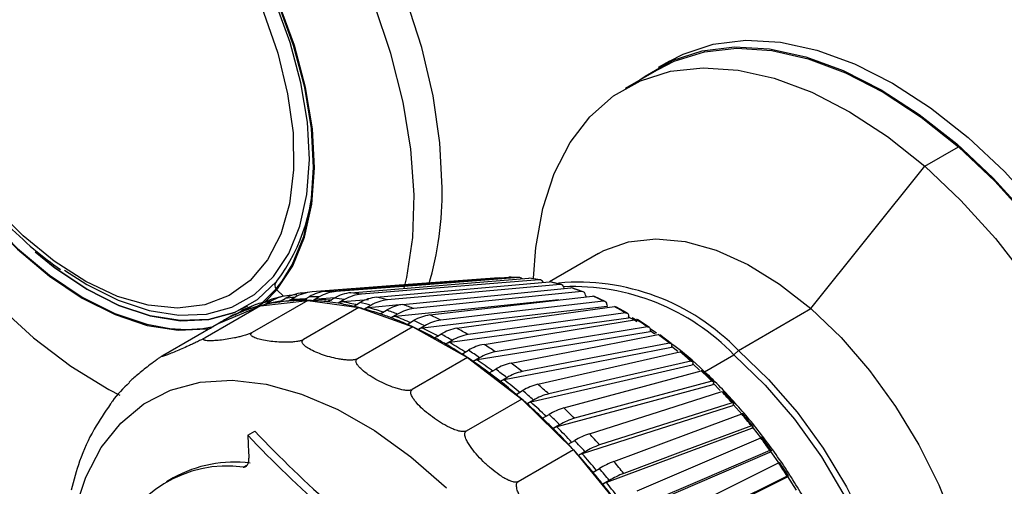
# Model space of a CAD drawing. Header units: millimetres. Extents: x 0 to 838, y 0 to 648.
# Tile 47 of 59: x 699 to 729, y 367 to 382. Entities that reach past the tile are written whole.
import ezdxf

# ---------------------------------------------------------------- set-up
doc = ezdxf.new("R2010")
doc.units = ezdxf.units.MM
doc.header["$LTSCALE"] = 3

msp = doc.modelspace()

# ---------------------------------------------------------------- linework, layer by layer
for p, q in [((718.954978, 380.396157), (718.601425, 380.192055)), ((718.626823, 380.14806), (717.566162, 379.535753)), ((726.997208, 377.088677), (728.057868, 377.700984)), ((723.407975, 372.608371), (726.997208, 377.088677)), ((716.722037, 374.343173), (715.178893, 373.452335)), ((714.888991, 373.513545), (714.542713, 373.561699)), ((706.147117, 372.795631), (706.576835, 373.229251)), ((706.576835, 373.229251), (706.766128, 373.473465)), ((715.561256, 373.362359), (715.206522, 373.451372)), ((715.646819, 373.251947), (715.648105, 373.24595)), ((716.245917, 373.134736), (715.885282, 373.263625)), ((706.219853, 372.808241), (706.599704, 373.198796)), ((706.804373, 372.995821), (706.436822, 372.902086)), ((706.599704, 373.198796), (706.810152, 372.997083)), ((706.655826, 372.810809), (706.858036, 372.927542)), ((707.161785, 372.961127), (706.959575, 372.844394)), ((707.221391, 373.041225), (706.984717, 373.022677)), ((707.502502, 372.918178), (707.134381, 372.890179)), ((707.408932, 372.864162), (707.611142, 372.980895)), ((707.929504, 372.974678), (707.727294, 372.857945)), ((708.418045, 372.943361), (707.862164, 372.900619)), ((708.196013, 372.820249), (708.398223, 372.936982)), ((716.313437, 373.030518), (716.321068, 372.979837)), ((716.938119, 372.832857), (716.574131, 373.000427)), ((706.084915, 372.699172), (704.342404, 371.693242)), ((704.778272, 372.151942), (706.084915, 372.699172)), ((705.744087, 372.643519), (705.541877, 372.526786)), ((705.96963, 372.676299), (705.586486, 372.548294)), ((705.936298, 372.734834), (705.586647, 372.588387)), ((705.677477, 372.689508), (705.678097, 372.689866)), ((707.567427, 372.863091), (705.824916, 371.857161)), ((705.942426, 372.660595), (706.144637, 372.777329)), ((706.084915, 372.699172), (707.567427, 372.863091)), ((706.43146, 372.85046), (706.22925, 372.733726)), ((706.704618, 372.838975), (706.318836, 372.76925)), ((709.180762, 372.638718), (707.438251, 371.632787)), ((707.567427, 372.863091), (709.180762, 372.638718)), ((708.728775, 372.891011), (708.526565, 372.774277)), ((709.47865, 372.883516), (708.659607, 372.817099)), ((709.011077, 372.679404), (709.213287, 372.796137)), ((709.180762, 372.638718), (710.8759, 372.032869)), ((709.553515, 372.710761), (709.351305, 372.594028)), ((710.563596, 372.733387), (709.482456, 372.637219)), ((716.989851, 372.73572), (716.995032, 372.673635)), ((717.632987, 372.459315), (717.268209, 372.664153)), ((721.127555, 371.291913), (723.407975, 372.608371)), ((705.104898, 372.34188), (704.902688, 372.225146)), ((705.274162, 372.414665), (705.476372, 372.531398)), ((709.847923, 372.442698), (710.050133, 372.559432)), ((710.397446, 372.435301), (710.195236, 372.318568)), ((717.648655, 372.362588), (717.925451, 372.197335)), ((717.670914, 372.369798), (717.671615, 372.310002)), ((717.942668, 372.228424), (717.782169, 372.318395)), ((704.778272, 372.151942), (703.035761, 371.146012)), ((710.8759, 372.032869), (709.133389, 371.026939)), ((710.700181, 372.111935), (710.902391, 372.228668)), ((710.8759, 372.032869), (712.601335, 371.063955)), ((711.254147, 372.066727), (711.051937, 371.949994)), ((718.325618, 372.017125), (717.962628, 372.257595)), ((711.561365, 371.68963), (711.763576, 371.806363)), ((718.55186, 371.829948), (718.345973, 371.976602)), ((718.351441, 371.935536), (718.347657, 371.878485)), ((719.011087, 371.509734), (718.65247, 371.783972)), ((712.117096, 371.607844), (711.914886, 371.491111)), ((719.026253, 371.43624), (719.018013, 371.382368)), ((719.02484, 371.427001), (719.226124, 371.265813)), ((712.601335, 371.063955), (710.858824, 370.058025)), ((712.424922, 371.178997), (712.627132, 371.295731)), ((712.601335, 371.063955), (714.304641, 369.761415)), ((712.979727, 371.062145), (712.777517, 370.945412)), ((719.684485, 370.941023), (719.332814, 371.246939)), ((720.061019, 370.617115), (720.987712, 371.152084)), ((720.987712, 371.152084), (721.127555, 371.291913)), ((719.690216, 370.875709), (719.677582, 370.825425)), ((719.688927, 370.87058), (719.908373, 370.670838)), ((713.284277, 370.583924), (713.486488, 370.700657)), ((720.340947, 370.315295), (719.998768, 370.650578)), ((713.835474, 370.433782), (713.633264, 370.317049)), ((720.338275, 370.258209), (720.321343, 370.211897)), ((720.337557, 370.256243), (720.555338, 370.033253)), ((714.132893, 369.908938), (714.335103, 370.025671)), ((720.975699, 369.637256), (720.645505, 369.999387)), ((714.304641, 369.761415), (712.56213, 368.755484)), ((714.304641, 369.761415), (715.934064, 368.164825)), ((714.677825, 369.727539), (714.475615, 369.610805)), ((720.965499, 369.588439), (720.944398, 369.546452)), ((720.965641, 369.588722), (721.242112, 369.270154)), ((714.964309, 369.159177), (715.166519, 369.27591)), ((721.584098, 368.91199), (721.268306, 369.298256)), ((715.500368, 368.948789), (715.298158, 368.832055)), ((705.682664, 368.620582), (705.904073, 368.748398)), ((721.567114, 368.871498), (721.542005, 368.834154)), ((715.772199, 368.340347), (715.974409, 368.45708)), ((722.161668, 368.144922), (721.862605, 368.552434)), ((715.934064, 368.164825), (714.191553, 367.158895)), ((715.934064, 368.164825), (717.440094, 366.322697)), ((716.296844, 368.103459), (716.094634, 367.986726)), ((722.138541, 368.112842), (722.109615, 368.080425)), ((722.140624, 368.115203), (722.420626, 367.712427)), ((705.541094, 367.619641), (705.673443, 367.696045)), ((722.704144, 367.341786), (722.42402, 367.767498)), ((716.550414, 367.45868), (716.752624, 367.575413)), ((703.33733, 367.280281), (703.11755, 367.153404)), ((717.061191, 367.197984), (716.858981, 367.08125)), ((722.675432, 367.318243), (722.642909, 367.291001)), ((722.678298, 367.320663), (722.942597, 366.895371))]:
    msp.add_line(p, q)
at = {"flags": 128}
for points in [[(711.802316, 376.411969), (711.730395, 377.82649), (711.515682, 379.303423), (711.161307, 380.821229), (710.672438, 382.357776), (710.056204, 383.890658), (709.321591, 385.397522), (708.479311, 386.856393), (707.541647, 388.246), (706.522271, 389.546077), (705.436049, 390.737668), (704.29882, 391.803395), (703.127167, 392.727719), (701.938177, 393.49716), (700.749186, 394.100498), (699.577533, 394.528936), (698.440304, 394.776225), (697.354082, 394.83876), (696.334707, 394.715629), (695.397042, 394.408626), (694.963743, 394.187797)], [(692.79634, 392.593476), (692.206238, 391.739275), (691.745161, 390.737164), (691.419832, 389.601757), (691.234995, 388.34961), (691.193346, 386.998983), (691.295491, 385.56957), (691.539942, 384.082216), (691.923133, 382.55861), (692.439478, 381.020969), (693.081445, 379.491716), (693.839675, 377.99315), (694.70311, 376.547125), (695.65916, 375.174725), (696.693883, 373.895965), (697.79219, 372.729491), (698.938066, 371.692312), (700.114802, 370.799555), (701.305237, 370.064236), (701.649817, 369.882405)], [(706.599704, 373.198796), (707.102772, 373.953524), (707.471914, 374.857602), (707.699616, 375.892625), (707.781242, 377.037523), (707.715131, 378.268989), (707.502629, 379.561955), (707.148061, 380.890099), (706.658645, 382.226384), (706.044345, 383.543607), (705.317666, 384.814953), (704.493401, 386.014541), (703.58833, 387.117952), (702.620877, 388.102722), (701.610737, 388.948805), (700.578473, 389.638977), (699.5451, 390.159189), (698.531653, 390.498849), (697.558764, 390.651044), (696.646239, 390.612675), (695.812652, 390.384523), (695.074974, 389.971233), (694.448222, 389.381219)], [(706.766128, 373.473465), (707.078009, 373.981138), (707.445762, 374.881813), (707.672607, 375.91294), (707.753926, 377.053529), (707.688064, 378.28036), (707.476361, 379.568459), (707.123128, 380.891604), (706.635554, 382.222859), (706.023567, 383.535124), (705.299623, 384.801685), (704.47846, 385.996758), (703.576796, 387.096015), (702.612984, 388.077079), (701.606646, 388.919978), (700.578268, 389.607552), (699.548784, 390.125805), (698.539152, 390.464187), (697.569925, 390.615809), (696.660834, 390.577584), (696.577554, 390.563948)], [(694.448222, 389.381219), (693.945154, 388.626491), (693.576012, 387.722413), (693.34831, 386.68739), (693.266684, 385.542492), (693.332795, 384.311025), (693.545297, 383.01806), (693.899865, 381.689916), (694.389281, 380.353631), (695.003581, 379.036408), (695.73026, 377.765062), (696.554525, 376.565473), (697.459596, 375.462063), (698.427049, 374.477292), (699.437189, 373.631209), (700.469453, 372.941037), (701.502826, 372.420826), (702.516273, 372.081166), (703.489161, 371.928971), (704.401687, 371.96734), (704.529004, 371.988937)], [(693.312441, 386.05235), (693.294, 385.526485), (693.359862, 384.299654), (693.571565, 383.011555), (693.924798, 381.68841), (694.412372, 380.357155), (695.024359, 379.04489), (695.748303, 377.77833), (696.569466, 376.583256), (697.47113, 375.483999), (698.434942, 374.502935), (699.44128, 373.660037), (700.469658, 372.972463), (701.499142, 372.45421), (702.508774, 372.115828), (703.223414, 371.98627)], [(699.914568, 373.820067), (700.613757, 373.369655), (701.604229, 372.871041), (702.575601, 372.545482), (703.508099, 372.399606), (704.38274, 372.436382), (705.181719, 372.655061), (705.888771, 373.051193), (706.489503, 373.616712), (706.971685, 374.340107), (707.325502, 375.20665), (707.54375, 376.198703), (707.621988, 377.296069), (707.558622, 378.47641), (707.354941, 379.715696), (707.015094, 380.9887), (706.545997, 382.269507), (705.957201, 383.532044), (705.260691, 384.750609), (704.470646, 385.900395)], [(704.10802, 385.599191), (704.900956, 384.440271), (705.594538, 383.210067), (706.173272, 381.936061), (706.62423, 380.646711), (706.937339, 379.370819), (707.105604, 378.136886), (707.125266, 376.972478), (706.995887, 375.903604), (706.720356, 374.954141), (706.304828, 374.1453), (705.758586, 373.495147), (705.093831, 373.018207), (704.325414, 372.725134), (703.470499, 372.622473), (702.548183, 372.71252), (701.57907, 372.993261), (700.584809, 373.458426), (699.587608, 374.097624), (698.609745, 374.896576), (697.673062, 375.837434), (696.798485, 376.899182)], [(710.608433, 373.247463), (710.688754, 373.590564), (710.873591, 374.842711), (710.91524, 376.193338), (710.813095, 377.62275), (710.568644, 379.110104), (710.185453, 380.63371), (709.669108, 382.171351)], [(718.954978, 380.396157), (719.391408, 380.618582), (720.335848, 380.927802), (721.362589, 381.051823), (722.45666, 380.988837), (723.602106, 380.73976), (724.782225, 380.308227), (725.979807, 379.700529), (727.177389, 378.925528), (728.357508, 377.994526), (729.502954, 376.921098), (730.597025, 375.720897), (731.623767, 374.411425), (732.568207, 373.011778), (733.416573, 371.542365), (734.156494, 370.024613), (734.777181, 368.480655), (735.269582, 366.933005), (735.626518, 365.404231), (735.842783, 363.916626), (735.915223, 362.491884)], [(718.029911, 379.80347), (718.189488, 379.924569), (719.037854, 380.41448), (719.982294, 380.7237), (721.009036, 380.847721), (722.103107, 380.784735), (723.248553, 380.535658), (724.428672, 380.104125), (725.626254, 379.496427), (726.823836, 378.721426), (728.003954, 377.790424), (729.149401, 376.716996), (730.243472, 375.516795)], [(718.626823, 380.14806), (719.110042, 380.390917), (720.055846, 380.68917), (721.082879, 380.802727), (722.176165, 380.729932), (723.31976, 380.471848), (724.49699, 380.032236), (725.690687, 379.417508), (726.883444, 378.636629), (728.057868, 377.700984)], [(714.673733, 373.570388), (714.746252, 374.531411), (714.969383, 375.758782), (715.332449, 376.864425), (715.830155, 377.832216), (716.455244, 378.648044), (717.198599, 379.300011), (718.049382, 379.778611), (718.995186, 380.076864), (720.022219, 380.190421), (721.115504, 380.117626), (722.2591, 379.859541), (723.43633, 379.41993), (724.630026, 378.805202), (725.822784, 378.024322), (726.997208, 377.088677)], [(728.057868, 377.700984), (729.196834, 376.624217), (730.283733, 375.422031), (731.302716, 374.111956), (732.238923, 372.713096), (733.078702, 371.245849), (733.809808, 369.731611), (734.421579, 368.192464), (734.905094, 366.65085), (735.253304, 365.129251), (735.461129, 363.649855), (735.525539, 362.234235), (735.445596, 360.903033), (735.222464, 359.675662), (734.859398, 358.57002), (734.361692, 357.602229), (733.736604, 356.786401), (732.993248, 356.134434), (732.625685, 355.898691)], [(726.997208, 377.088677), (728.136174, 376.011911), (729.223073, 374.809725), (730.242056, 373.49965)], [(716.722037, 374.343173), (716.893041, 374.435312), (717.671624, 374.712937), (718.53189, 374.808055), (719.456326, 374.718729), (720.426115, 374.446778), (721.421512, 373.997737), (722.422257, 373.380748), (723.407975, 372.608371)], [(698.983803, 374.390236), (699.603878, 373.890919), (700.612141, 373.216794), (701.621489, 372.708678), (702.611372, 372.376915), (703.561641, 372.228258), (704.452951, 372.265735), (705.267156, 372.488582), (705.987683, 372.892263), (706.599863, 373.468559)], [(705.678097, 372.689866), (705.267776, 372.48894), (704.453571, 372.266093), (703.562261, 372.228616), (702.611992, 372.377273), (701.622109, 372.709036), (700.612762, 373.217152), (699.604498, 373.891277), (699.091483, 374.299616)], [(713.596718, 373.579627), (710.452883, 373.340736), (707.708384, 373.132141)], [(708.150727, 373.1516), (711.515984, 373.410055), (713.895803, 373.592784)], [(714.214165, 373.586567), (711.146817, 373.351041), (708.469089, 373.145383)], [(708.93049, 373.108276), (712.208217, 373.37377), (714.526135, 373.561477)], [(713.596718, 373.579627), (713.620703, 373.579158), (713.63578, 373.576529)], [(714.856688, 373.515506), (711.869124, 373.273563), (709.261043, 373.062304)], [(709.737992, 372.968912), (712.92524, 373.252123), (715.17917, 373.45236)], [(715.519398, 373.366984), (712.614307, 373.108892), (710.078219, 372.883536)], [(710.567085, 372.734569), (713.661593, 373.04604), (715.849938, 373.266262)], [(716.197251, 373.142131), (713.376693, 372.85828), (710.914398, 372.610438)], [(711.411461, 372.407031), (714.411674, 372.757089), (716.533334, 373.0046)], [(715.478738, 372.881572), (713.143223, 372.646329), (710.32445, 372.362349)], [(716.995032, 372.673635), (713.912078, 372.313703), (711.179181, 371.994582)], [(716.885089, 372.842659), (714.150481, 372.523635), (711.763216, 372.24509)], [(712.264693, 371.98879), (715.169773, 372.38747), (717.224156, 372.669365)], [(723.407975, 372.608371), (724.3586, 371.696329), (725.254781, 370.663189), (726.078274, 369.529982), (726.812315, 368.319778), (727.441961, 367.057212), (727.954394, 365.767988), (728.339183, 364.478349), (728.588494, 363.214549), (728.697253, 362.002315), (728.663244, 360.866326), (728.487161, 359.829706), (728.172588, 358.913557), (727.725928, 358.136532), (727.156276, 357.514446), (726.64623, 357.152103)], [(705.589587, 372.589727), (705.541157, 372.566449), (705.476372, 372.531398)], [(717.671615, 372.310002), (714.686401, 371.900116), (712.040143, 371.536715)], [(717.577676, 372.470846), (714.929782, 372.107505), (712.618214, 371.790271)], [(717.577676, 372.470846), (717.597157, 372.471508), (717.615093, 372.467987), (717.631075, 372.460364), (717.64474, 372.448813), (717.655774, 372.433597), (717.663927, 372.415062), (717.669012, 372.393633), (717.670914, 372.369798)], [(713.120287, 371.483029), (715.930122, 371.939994), (717.917147, 372.263109)], [(718.269742, 372.029523), (715.708664, 371.613055), (713.472883, 371.249444)], [(718.269742, 372.029523), (718.288434, 372.030668), (718.305336, 372.027779), (718.320063, 372.020925), (718.332279, 372.010259), (718.341706, 371.996027), (718.348127, 371.978553), (718.351397, 371.958235), (718.351441, 371.935536)], [(718.347657, 371.878485), (715.4603, 371.408716), (712.900784, 370.992233)], [(713.971733, 370.893599), (716.686933, 371.418069), (718.607033, 371.788923)], [(718.350493, 371.921252), (718.468846, 371.839535), (718.505601, 371.813726)], [(719.018013, 371.382368), (716.227885, 370.843242), (713.754554, 370.36528)], [(718.956019, 371.522049), (716.481201, 371.044049), (714.320719, 370.626724)], [(718.956019, 371.522049), (718.973928, 371.523752), (718.989803, 371.521596), (719.003283, 371.515631), (719.01406, 371.505993), (719.021888, 371.4929), (719.026589, 371.476653), (719.028055, 371.457622), (719.026253, 371.43624)], [(714.812549, 370.224984), (717.434447, 370.825666), (719.288563, 371.250417)], [(720.987712, 371.152084), (721.972375, 370.203092), (722.896922, 369.123586), (723.740701, 367.93768), (724.484863, 366.671865), (725.112784, 365.354417), (725.610439, 364.014767), (725.966709, 362.682839), (726.173638, 361.388386), (726.226601, 360.160326), (726.124417, 359.026089), (725.869367, 358.011015), (725.467149, 357.137776), (725.297717, 356.875818)], [(721.127555, 371.291913), (722.078181, 370.379871), (722.974362, 369.346731), (723.797855, 368.213524), (724.531896, 367.00332), (725.161542, 365.740754), (725.673975, 364.45153), (726.058764, 363.161891), (726.308075, 361.898091), (726.416833, 360.685857), (726.382825, 359.549868), (726.206742, 358.513247), (725.892168, 357.597099), (725.445509, 356.820073), (725.176222, 356.489706)], [(719.677582, 370.825425), (716.983315, 370.207998), (714.594956, 369.660629)], [(719.631285, 370.952285), (717.241512, 370.404817), (715.155271, 369.926851)], [(719.631285, 370.952285), (719.648421, 370.954619), (719.663284, 370.95329), (719.675534, 370.948329), (719.684892, 370.93985), (719.691145, 370.928044), (719.694149, 370.913183), (719.693837, 370.895604), (719.690216, 370.875709)], [(715.636337, 369.482273), (718.166975, 370.167294), (719.956551, 370.651689)], [(700.225451, 366.242446), (700.578356, 367.306547), (701.066083, 368.231745), (701.68094, 369.003447), (702.413231, 369.609484), (703.251407, 370.040297), (704.18225, 370.289094), (705.191079, 370.351949), (706.261986, 370.227872), (707.37808, 369.91882), (708.52176, 369.429667), (709.674991, 368.768126), (710.819585, 367.944631), (711.93749, 366.972169)], [(720.321343, 370.211897), (717.720839, 369.507818), (715.415593, 368.883641)], [(720.2904, 370.324567), (717.983812, 369.700225), (715.970185, 369.155151)], [(720.2904, 370.324567), (720.306781, 370.327599), (720.320653, 370.327186), (720.3317, 370.323337), (720.339671, 370.31614), (720.344382, 370.305759), (720.345728, 370.29243), (720.343677, 370.276459), (720.338275, 370.258209)], [(716.436827, 368.671118), (718.878941, 369.447962), (720.605913, 369.997295)], [(720.944398, 369.546452), (718.434846, 368.748032), (716.21022, 368.040229)], [(720.928348, 369.643674), (718.70245, 368.935634), (716.759262, 368.317497)], [(720.928348, 369.643674), (720.943996, 369.647466), (720.956908, 369.64805), (720.966788, 369.645411), (720.973412, 369.63961), (720.976629, 369.630779), (720.976365, 369.61912), (720.972627, 369.604899), (720.965499, 369.588439)], [(717.207927, 367.797694), (719.564927, 368.673147), (721.231707, 369.292216)], [(721.540274, 368.914787), (719.391957, 368.116864), (717.516494, 367.420265)], [(721.540274, 368.914787), (721.555218, 368.919395), (721.567205, 368.921049), (721.575964, 368.919709), (721.581294, 368.915408), (721.583074, 368.908242), (721.581262, 368.898376), (721.575902, 368.886034), (721.567114, 368.871498)], [(721.542005, 368.834154), (719.1199, 367.934422), (716.972789, 367.136814)], [(721.56824, 368.87319), (721.592618, 368.842549), (721.818563, 368.551823)], [(717.943768, 366.868647), (720.219713, 367.848744), (721.82917, 368.541818)], [(721.865986, 368.547953), (721.862239, 368.550124), (721.854549, 368.550084), (721.843442, 368.547294), (721.82917, 368.541818)], [(722.109615, 368.080425), (719.770789, 367.073179), (717.697496, 366.18027)], [(722.121521, 368.143453), (720.047087, 367.250146), (718.236119, 366.470282)], [(722.121521, 368.143453), (722.135793, 368.148927), (722.146901, 368.151717), (722.154592, 368.151757), (722.158689, 368.149046), (722.1591, 368.143648), (722.155815, 368.135684), (722.14891, 368.125336), (722.138541, 368.112842)], [(718.638751, 365.891048), (720.838314, 366.981028), (722.393755, 367.751811)], [(722.667665, 367.335542), (722.681305, 367.341927), (722.691584, 367.345908), (722.698268, 367.347397), (722.701204, 367.346357), (722.700325, 367.342814), (722.695652, 367.336848), (722.68729, 367.328595), (722.675432, 367.318243)], [(722.642909, 367.291001), (720.382558, 366.170859), (718.378827, 365.177877)], [(722.667665, 367.335542), (720.662853, 366.342077), (718.912661, 365.474779)]]:
    msp.add_lwpolyline(points, dxfattribs=at)
for centre, radius, start, end in [((701.92197, 376.959194), 5.836713, 323.269768, 2.3484223), ((701.604537, 376.266208), 10.198821, 343.4717552, 0.8188936), ((713.956902, 368.566977), 5.026178, 87.0660579, 90.6965158), ((714.221119, 373.455009), 0.131742, 44.1691126, 93.0260765), ((713.894685, 367.809706), 5.786329, 80.4298824, 83.7349487), ((706.691571, 373.338972), 0.158755, 125.2868155, 223.7203077), ((714.859268, 373.383119), 0.132412, 23.9243168, 91.116702), ((713.714617, 366.895444), 6.718486, 74.4172959, 77.4090808), ((716.074937, 366.41943), 7.019262, 43.9602297, 95.0069527), ((715.520438, 373.240047), 0.126941, 5.3789031, 90.4693178), ((715.922052, 366.252006), 7.047813, 44.0481064, 92.3516312), ((713.395898, 365.852009), 7.809831, 68.9798826, 71.6859985), ((707.086986, 371.719337), 1.307346, 94.4866163, 120.0938329), ((707.505569, 371.816914), 1.28561, 94.5029572, 120.243603), ((707.618172, 367.443102), 5.536866, 94.7280824, 97.8908438), ((707.809322, 371.850487), 1.285623, 94.5030911, 120.2434691), ((708.159159, 367.664873), 5.485819, 94.7133634, 97.9055628), ((708.255359, 371.882723), 1.273184, 94.7139995, 120.3970235), ((707.648079, 366.717736), 6.263268, 87.4246799, 90.3378939), ((708.573729, 371.876484), 1.273207, 94.7142351, 120.396788), ((708.188791, 366.946198), 6.205519, 87.4111217, 90.3514521), ((709.044095, 371.842653), 1.270711, 95.1292252, 120.5490665), ((707.570508, 365.77399), 7.210657, 80.7563743, 83.4084567), ((709.374658, 371.796649), 1.270744, 95.1295644, 120.5487272), ((708.111936, 366.011156), 7.144168, 80.744031, 83.4208), ((709.866332, 371.696021), 1.279345, 95.7574198, 120.6939447), ((707.889573, 364.882275), 8.2952, 74.7016756, 77.1247011), ((716.200183, 373.028903), 0.113266, 0.8169945, 91.4831223), ((712.930199, 364.71516), 9.038661, 64.0521681, 66.5070731), ((707.441895, 368.213919), 4.743829, 110.97118, 114.4773004), ((707.281092, 367.986983), 4.86155, 105.9833303, 110.9620158), ((706.410722, 371.48752), 1.334443, 98.223361, 119.9709237), ((707.31796, 367.862352), 4.991515, 104.3017181, 105.9962385), ((707.337963, 367.783832), 5.072544, 102.6251365, 104.3015626), ((706.803894, 371.6378), 1.31649, 106.0311061, 120.0508897), ((707.53061, 367.940516), 5.031469, 102.6183132, 105.9894899), ((707.376628, 367.60297), 5.257484, 97.8800747, 102.6055116), ((706.393589, 372.449879), 0.327989, 102.6389791, 120.0695721), ((707.415962, 367.326369), 5.536866, 94.7280824, 97.8908438), ((707.12146, 372.566732), 0.321407, 94.5079416, 120.2434606), ((707.442179, 366.99131), 5.872946, 90.3243501, 94.7135428), ((707.577331, 367.047524), 5.859408, 90.3278622, 94.7100307), ((707.446444, 366.685904), 6.178371, 88.87798, 90.3478689), ((707.443085, 366.514559), 6.34975, 87.4346325, 88.8779525), ((707.888351, 372.583394), 0.318304, 94.7190946, 120.3967589), ((707.424076, 366.154804), 6.709995, 83.3939103, 87.4099809), ((707.55927, 366.212946), 6.694529, 83.3971241, 87.4067671), ((707.368298, 365.657256), 7.210657, 80.7563743, 83.4084567), ((708.688038, 372.500683), 0.31769, 95.1343957, 120.5486753), ((707.277289, 365.109707), 7.765715, 77.0993047, 80.7425577), ((707.41282, 365.170256), 7.747817, 77.1022203, 80.739642), ((707.173812, 364.642764), 8.243975, 75.9100758, 77.1228353), ((707.110818, 364.391762), 8.502761, 74.7220924, 75.9101177), ((707.346074, 364.6346), 8.372406, 74.7128491, 77.1135275), ((709.514572, 372.318983), 0.319853, 95.7626249, 120.6934256), ((707.105081, 363.948296), 9.00829, 71.4082004, 74.6978241), ((710.206573, 371.610601), 1.27939, 95.7578642, 120.6935003), ((710.716748, 371.442297), 1.300909, 96.6061968, 120.8252857), ((711.06408, 371.31811), 1.300968, 96.6067471, 120.8247354), ((707.496019, 363.593902), 9.642781, 69.237114, 71.4287671), ((716.890332, 372.743011), 0.099786, 355.8101768, 93.0121459), ((712.32246, 363.526428), 10.374002, 59.5639976, 61.8034248), ((707.213842, 368.153894), 4.681509, 114.4770011, 119.5825521), ((705.776271, 371.17801), 1.343627, 109.7123462, 119.9782675), ((707.239685, 368.097186), 4.743829, 110.97118, 114.4773004), ((705.70792, 372.239253), 0.332032, 110.9922063, 120.0053319), ((706.968839, 363.884925), 9.029098, 71.4055635, 74.7004611), ((706.746645, 363.2175), 9.732533, 69.2472208, 71.4186603), ((706.948856, 363.334234), 9.732533, 69.2472208, 71.4186603), ((710.361898, 372.039264), 0.325249, 96.6113902, 120.8246402), ((706.480383, 362.520372), 10.478777, 66.2529555, 69.2364567), ((706.617751, 362.586887), 10.45463, 66.2553433, 69.2340689), ((711.590329, 371.080862), 1.338177, 97.681447, 120.9363548), ((706.920991, 362.19019), 11.160115, 64.2855238, 66.2737175), ((703.741902, 376.275303), 4.320258, 263.1071323, 281.5555461), ((707.207261, 368.166026), 4.667709, 119.5858233, 121.3578338), ((706.233284, 361.949671), 11.100666, 65.2771989, 66.271761), ((706.095906, 361.651274), 11.429167, 64.3018428, 65.2772548), ((706.368474, 361.917454), 11.263993, 64.2946924, 66.2645488), ((711.223931, 371.663016), 0.334571, 97.686576, 120.9355886), ((705.948669, 361.134449), 12.054076, 61.5743653, 64.283368), ((711.942109, 370.918849), 1.338251, 97.6821028, 120.935699), ((712.482651, 370.610584), 1.395334, 98.9866796, 121.0203755), ((706.170587, 360.722418), 12.808953, 59.7768723, 61.5905501), ((717.931319, 372.194353), 0.070201, 59.437335, 101.6474547), ((711.590755, 362.330562), 11.776193, 55.4475695, 57.5054908), ((705.809756, 361.064579), 12.081917, 61.5721936, 64.2855396), ((705.408874, 360.319285), 12.928182, 59.7852362, 61.5821862), ((705.611084, 360.436019), 12.928182, 59.7852362, 61.5821862), ((712.836205, 370.411975), 1.395429, 98.9874394, 121.0196156), ((710.765242, 361.172752), 13.198363, 51.6407364, 53.5480259), ((712.094668, 371.192134), 0.348868, 98.9916856, 121.0194985), ((704.971392, 359.571725), 13.794342, 57.2937316, 59.7775784), ((705.112236, 359.645034), 13.762556, 57.2957196, 59.7755904), ((713.390344, 370.029087), 1.47881, 100.5222724, 121.0709493), ((705.267125, 359.245836), 14.540325, 55.6431915, 57.3098688), ((704.595596, 358.98015), 14.495179, 56.474807, 57.3073014), ((704.39552, 358.678134), 14.857455, 55.6559501, 56.4748561), ((704.699212, 358.945692), 14.675672, 55.6508775, 57.3021828), ((713.742984, 369.795385), 1.478933, 100.5231335, 121.0700883), ((709.886253, 360.095827), 14.588637, 48.0880462, 49.8721435), ((712.968337, 370.628711), 0.369745, 100.5270912, 121.0699765), ((703.995576, 358.098288), 15.561846, 53.3525574, 55.6445598), ((704.138668, 358.174993), 15.525988, 53.3543919, 55.6427253), ((714.31191, 369.331397), 1.59881, 102.2846664, 121.0825663), ((704.247841, 357.816243), 16.296358, 51.8220399, 53.3667224), ((703.46823, 357.386058), 16.448053, 51.8291634, 53.3595989), ((703.670441, 357.502791), 16.448053, 51.8291634, 53.3595989), ((714.660957, 369.064371), 1.598972, 102.2856242, 121.0816085), ((719.97537, 370.6088), 0.046836, 54.2771464, 113.6908261), ((709.001672, 359.137611), 15.892872, 44.7405618, 46.4256608), ((713.839641, 369.974684), 0.399757, 102.289229, 121.0815171), ((702.926587, 356.699543), 17.322512, 49.6901016, 51.824028), ((703.072143, 356.77947), 17.282597, 49.6918096, 51.82232), ((715.249283, 368.507293), 1.772343, 104.2655644, 121.0511746), ((703.162535, 356.486519), 18.013001, 48.2576394, 49.7025504), ((702.485384, 356.175003), 18.007927, 48.9789404, 49.6993077), ((702.575032, 356.160689), 18.180677, 48.2643027, 49.6958871), ((715.592091, 368.208956), 1.772562, 104.2666126, 121.0501264), ((708.163758, 358.328617), 17.057705, 41.5550968, 43.1625767), ((702.258367, 355.914025), 18.353826, 48.2676917, 48.9789794), ((714.704188, 369.231146), 0.443155, 104.2697987, 121.0500731), ((701.819849, 355.426132), 19.009823, 46.254507, 48.2602068), ((701.967955, 355.508993), 18.966021, 46.2561123, 48.2586015), ((716.21117, 367.535583), 2.029787, 106.4512227, 120.9747568), ((701.472657, 354.966524), 19.80607, 44.9070378, 46.2591848), ((702.070327, 355.303368), 19.623403, 44.9007442, 46.2654784), ((707.425647, 357.69023), 18.033674, 38.4932228, 40.0421667), ((701.270447, 354.849791), 19.80607, 44.9070378, 46.2591848), ((716.545146, 367.208172), 2.030101, 106.4523529, 120.9736267), ((757.643795, 370.655947), 52.000979, 182.2431809, 183.0398853), ((732.093402, 393.648484), 36.385752, 223.4600764, 228.9072234), ((732.110774, 393.524587), 36.064535, 223.3927777, 228.8872643), ((715.55936, 368.396888), 0.50754, 106.4550553, 120.9736309), ((700.738283, 354.32096), 20.556309, 43.0000682, 44.9038607), ((700.888881, 354.406368), 20.508944, 43.0015919, 44.902337), ((717.221117, 366.370169), 2.430942, 108.8219433, 120.8538346), ((701.035743, 354.304463), 21.061675, 41.7079007, 43.0097728), ((700.327505, 353.93498), 21.119971, 42.3581259, 43.0058656), ((700.428443, 353.95832), 21.257731, 41.7139044, 43.0037691), ((717.543757, 366.016106), 2.431426, 108.823145, 120.8526329), ((706.837761, 357.23351), 18.778184, 35.5202271, 37.0279524), ((700.124333, 353.749715), 21.39493, 41.715979, 42.3581571), ((716.406369, 367.464879), 0.607868, 108.8253031, 120.8527141), ((699.748121, 353.416602), 21.897421, 39.8863103, 41.7115497), ((699.901001, 353.504093), 21.846965, 39.8877711, 41.7100889), ((705.031923, 363.825938), 3.82772, 82.3557496, 160.3597079), ((705.261884, 363.808288), 3.969716, 82.7788646, 118.9999605), ((718.340838, 364.899685), 3.111582, 111.3518896, 120.6918084), ((700.124391, 353.51621), 22.266746, 38.6404622, 39.8949273), ((706.444373, 356.958679), 19.258102, 32.6040968, 34.086667), ((699.306398, 353.045996), 22.47402, 38.6462473, 39.8891423), ((699.508608, 353.162729), 22.47402, 38.6462473, 39.8891423), ((718.649774, 364.5215), 3.11242, 111.3531503, 120.6905478), ((717.256127, 366.412133), 0.778102, 111.3547104, 120.6907238), ((698.914441, 352.733406), 22.975359, 36.8769528, 38.6446426), ((699.069242, 352.822472), 22.92242, 36.8783676, 38.6432278)]:
    msp.add_arc(centre, radius, start, end)
for points, knots in [([(696.761466, 376.822279), (696.902238, 376.639737), (697.310181, 376.110748), (698.036855, 375.307268), (698.910498, 374.478649), (699.506889, 374.041588), (699.788015, 373.835566)], [0, 0, 0, 0, 0.153986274, 0.4462385, 0.738967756, 1, 1, 1, 1]), ([(704.342404, 371.693242), (704.333155, 371.687988), (704.314087, 371.677155), (704.279047, 371.658336), (704.239738, 371.637852), (704.189764, 371.612397), (704.127717, 371.581732), (704.041397, 371.54014), (703.935123, 371.490033), (703.782706, 371.420289), (703.600705, 371.339057), (703.405024, 371.255829), (703.230327, 371.18391), (703.107736, 371.137574), (703.031962, 371.111837), (702.995343, 371.102042), (702.9788, 371.10066), (702.975929, 371.104493), (702.984252, 371.113206), (703.002604, 371.126366), (703.025073, 371.139679), (703.035761, 371.146012)], [0, 0, 0, 0, 0.013604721, 0.0280499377, 0.0441717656, 0.0625781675, 0.0909302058, 0.1254091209, 0.1821628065, 0.2482047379, 0.3691384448, 0.5001889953, 0.631523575, 0.7521870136, 0.818110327, 0.8747916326, 0.9089209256, 0.9379920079, 0.9616790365, 0.9817714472, 1, 1, 1, 1]), ([(705.824916, 371.857161), (705.815594, 371.852066), (705.796374, 371.841563), (705.760131, 371.825363), (705.71895, 371.808962), (705.666034, 371.789905), (705.599626, 371.768749), (705.506373, 371.742282), (705.390473, 371.713137), (705.222684, 371.676926), (705.020153, 371.640375), (704.79957, 371.611502), (704.599919, 371.593881), (704.456857, 371.592227), (704.36573, 371.599938), (704.319526, 371.611047), (704.296039, 371.624797), (704.288502, 371.638799), (704.293485, 371.654788), (704.309659, 371.672694), (704.331849, 371.686619), (704.342404, 371.693242)], [0, 0, 0, 0, 0.013604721, 0.028049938, 0.044171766, 0.062578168, 0.090930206, 0.125409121, 0.182162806, 0.248204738, 0.369138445, 0.500188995, 0.631523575, 0.752187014, 0.818110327, 0.874791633, 0.908920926, 0.937992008, 0.961679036, 0.981771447, 1, 1, 1, 1]), ([(707.438251, 371.632787), (707.428874, 371.627855), (707.409541, 371.617686), (707.372404, 371.604138), (707.32983, 371.591872), (707.274724, 371.579299), (707.205073, 371.567775), (707.106664, 371.556628), (706.983601, 371.54872), (706.804381, 371.546474), (706.586569, 371.555191), (706.347473, 371.58137), (706.129249, 371.618763), (705.970968, 371.662364), (705.868419, 371.703961), (705.815085, 371.736244), (705.786434, 371.765322), (705.775425, 371.789626), (705.777922, 371.812985), (705.792477, 371.8357), (705.814459, 371.850243), (705.824916, 371.857161)], [0, 0, 0, 0, 0.013604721, 0.028049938, 0.044171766, 0.062578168, 0.090930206, 0.125409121, 0.182162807, 0.248204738, 0.369138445, 0.500188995, 0.631523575, 0.752187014, 0.818110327, 0.874791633, 0.908920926, 0.937992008, 0.961679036, 0.981771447, 1, 1, 1, 1]), ([(709.133389, 371.026939), (709.123978, 371.022166), (709.104574, 371.012325), (709.066878, 371.001384), (709.023433, 370.993181), (708.966955, 370.986978), (708.895276, 370.984916), (708.793647, 370.988819), (708.666101, 371.001778), (708.479739, 371.032897), (708.252358, 371.086095), (708.001704, 371.166351), (707.771847, 371.257802), (707.604062, 371.345856), (707.494368, 371.420743), (707.436579, 371.473828), (707.404698, 371.517965), (707.391518, 371.55239), (707.39246, 371.582991), (707.406003, 371.610429), (707.427856, 371.62558), (707.438251, 371.632787)], [0, 0, 0, 0, 0.013604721, 0.028049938, 0.044171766, 0.062578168, 0.090930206, 0.125409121, 0.182162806, 0.248204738, 0.369138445, 0.500188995, 0.631523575, 0.752187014, 0.818110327, 0.874791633, 0.908920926, 0.937992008, 0.961679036, 0.981771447, 1, 1, 1, 1]), ([(725.386473, 360.038358), (725.3532, 360.372773), (725.279215, 361.116363), (725.010343, 362.318511), (724.615689, 363.609289), (724.10193, 364.896673), (723.482561, 366.158101), (722.766494, 367.374116), (721.965464, 368.524168), (721.092541, 369.592841), (720.159503, 370.551012), (719.396831, 371.238083), (718.94292, 371.553474), (718.823896, 371.636175)], [0, 0, 0, 0, 0.080459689, 0.17890675, 0.277243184, 0.375483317, 0.473660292, 0.571814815, 0.669988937, 0.768214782, 0.86653825, 0.965003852, 1, 1, 1, 1]), ([(703.035761, 371.146012), (703.026602, 371.140604), (703.007716, 371.129453), (702.960286, 371.099331), (702.875908, 371.04244), (702.729272, 370.937391), (702.481363, 370.749783), (702.204135, 370.524165), (701.99774, 370.349287), (701.94703, 370.293212), (701.943916, 370.289769)], [0, 0, 0, 0, 0.017726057, 0.036547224, 0.081370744, 0.163042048, 0.322807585, 0.650669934, 0.978546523, 1, 1, 1, 1]), ([(710.858824, 370.058025), (710.8494, 370.053403), (710.82997, 370.043875), (710.792067, 370.035414), (710.748299, 370.031077), (710.691308, 370.03094), (710.61888, 370.037883), (710.516063, 370.056108), (710.386852, 370.088928), (710.197853, 370.151799), (709.966907, 370.24734), (709.711997, 370.379053), (709.477805, 370.521963), (709.306521, 370.652318), (709.194176, 370.758892), (709.13474, 370.831773), (709.101662, 370.890243), (709.087679, 370.9343), (709.088043, 370.971795), (709.10121, 371.003728), (709.123016, 371.019457), (709.133389, 371.026939)], [0, 0, 0, 0, 0.013604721, 0.028049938, 0.044171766, 0.062578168, 0.090930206, 0.125409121, 0.182162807, 0.248204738, 0.369138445, 0.500188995, 0.631523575, 0.752187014, 0.818110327, 0.874791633, 0.908920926, 0.937992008, 0.961679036, 0.981771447, 1, 1, 1, 1]), ([(701.954224, 370.279911), (701.76187, 370.098107), (701.544779, 369.892922), (701.38082, 369.635962), (701.362138, 369.606682)], [0, 0, 0, 0, 0.886051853, 1, 1, 1, 1]), ([(712.56213, 368.755484), (712.552715, 368.751002), (712.533304, 368.741761), (712.495551, 368.73558), (712.45202, 368.734796), (712.395392, 368.740234), (712.323514, 368.755451), (712.221577, 368.786835), (712.093568, 368.837907), (711.906518, 368.929953), (711.67812, 369.06441), (711.426388, 369.243399), (711.195287, 369.433606), (711.026614, 369.602824), (710.916194, 369.738516), (710.85797, 369.829587), (710.825765, 369.901227), (710.812368, 369.954136), (710.81315, 369.997966), (710.826592, 370.034031), (710.848434, 370.05029), (710.858824, 370.058025)], [0, 0, 0, 0, 0.013604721, 0.028049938, 0.044171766, 0.062578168, 0.090930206, 0.125409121, 0.182162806, 0.248204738, 0.369138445, 0.500188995, 0.631523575, 0.752187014, 0.818110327, 0.874791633, 0.908920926, 0.937992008, 0.961679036, 0.981771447, 1, 1, 1, 1]), ([(701.362138, 369.606682), (701.182332, 369.347267), (700.798906, 368.794079), (700.384837, 367.878924), (700.200605, 367.199377), (700.117043, 366.891156)], [0, 0, 0, 0, 0.325473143, 0.694056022, 1, 1, 1, 1]), ([(721.270966, 369.293773), (721.267664, 369.296298), (721.260677, 369.301641), (721.241712, 369.295471), (721.231707, 369.292216)], [0, 0, 0, 0, 0.472480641, 1, 1, 1, 1]), ([(714.191553, 367.158895), (714.182169, 367.154535), (714.162821, 367.145547), (714.125572, 367.141376), (714.082828, 367.143723), (714.027427, 367.154076), (713.957383, 367.176586), (713.858369, 367.219565), (713.734392, 367.286727), (713.553819, 367.404483), (713.334003, 367.573248), (713.092784, 367.793895), (712.87211, 368.025799), (712.712079, 368.229262), (712.608099, 368.39062), (712.55391, 368.497721), (712.524621, 368.58097), (712.513184, 368.641681), (712.515365, 368.691095), (712.529722, 368.7308), (712.551684, 368.747527), (712.56213, 368.755484)], [0, 0, 0, 0, 0.013604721, 0.028049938, 0.044171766, 0.062578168, 0.090930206, 0.125409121, 0.182162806, 0.248204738, 0.369138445, 0.500188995, 0.631523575, 0.752187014, 0.818110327, 0.874791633, 0.908920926, 0.937992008, 0.961679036, 0.981771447, 1, 1, 1, 1]), ([(705.541094, 367.619641), (705.55083, 367.619312), (705.570535, 367.618645), (705.599118, 367.62664), (705.626379, 367.641494), (705.651529, 367.663964), (705.68074, 367.70344), (705.713024, 367.777598), (705.714905, 367.854173), (705.715989, 367.898277)], [0, 0, 0, 0, 0.095367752, 0.193025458, 0.293133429, 0.395840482, 0.501284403, 0.712762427, 1, 1, 1, 1]), ([(722.426592, 367.762993), (722.424641, 367.763622), (722.420646, 367.764911), (722.402858, 367.756245), (722.393755, 367.751811)], [0, 0, 0, 0, 0.488288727, 1, 1, 1, 1]), ([(715.697583, 365.316767), (715.68825, 365.31251), (715.669008, 365.303734), (715.632602, 365.301241), (715.591172, 365.306202), (715.537825, 365.320662), (715.470844, 365.349261), (715.376705, 365.401921), (715.259469, 365.48252), (715.089702, 365.62174), (714.884241, 365.819164), (714.660554, 366.074583), (714.457322, 366.341318), (714.311702, 366.573367), (714.218484, 366.756159), (714.171029, 366.876644), (714.14661, 366.969587), (714.138446, 367.036812), (714.142968, 367.090889), (714.158853, 367.133635), (714.181012, 367.150752), (714.191553, 367.158895)], [0, 0, 0, 0, 0.013604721, 0.028049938, 0.044171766, 0.062578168, 0.090930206, 0.125409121, 0.182162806, 0.248204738, 0.369138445, 0.500188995, 0.631523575, 0.752187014, 0.818110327, 0.874791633, 0.908920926, 0.937992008, 0.961679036, 0.981771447, 1, 1, 1, 1])]:
    msp.add_open_spline(points, degree=3, knots=knots)

doc.saveas('drawing.dxf')
